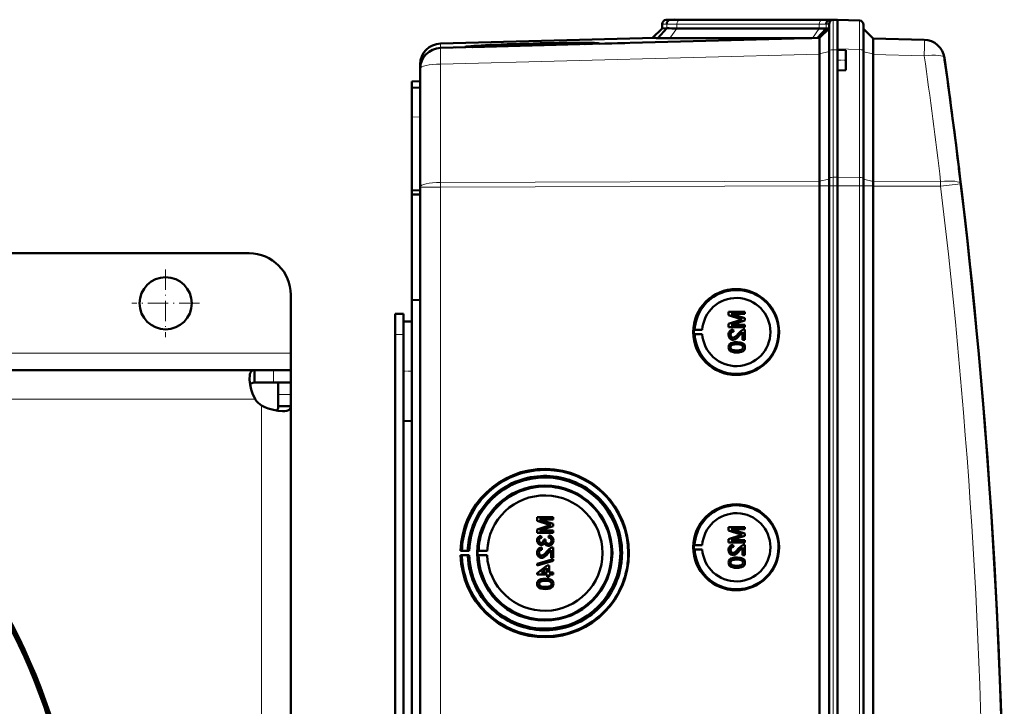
# Model space of a CAD drawing. Extents: x -1768 to 2122, y -1729 to 686.
# Tile 39 of 71: x 532 to 768, y -1194 to -1030. Entities that reach past the tile are written whole.
import ezdxf

# ---------------------------------------------------------------- set-up
doc = ezdxf.new("R2010")
doc.units = 0
doc.linetypes.add('DASHDOT', pattern=[18.5, 12, -3, 0.5, -3])

msp = doc.modelspace()

# ---------------------------------------------------------------- linework, layer by layer
at = {"color": 7, "lineweight": 18}
for p, q in [((686.65, -1030.7), (685.57, -1030.72)), ((687.53, -1029.7), (686.53, -1029.72)), ((686.65, -1030.7), (686.65, -1031.72)), ((723.22, -1030.72), (689.08, -1030.72)), ((689.08, -1030.72), (689.08, -1031.75)), ((689.76, -1029.72), (723.9, -1029.72)), ((723.22, -1030.72), (723.22, -1031.75)), ((725.57, -1030.72), (724.85, -1030.74)), ((724.85, -1030.74), (724.85, -1031.77)), ((726.53, -1029.72), (725.74, -1029.75)), ((726.53, -1036.86), (726.53, -1029.72)), ((726.65, -1029.72), (726.65, -1029.66)), ((689.08, -1031.75), (687.42, -1034.1)), ((723.22, -1031.75), (721.56, -1034.1)), ((632.43, -1036.43), (632.43, -1035.38)), ((632.43, -1040.3), (723.27, -1037.92)), ((723.26, -1037.84), (725.57, -1037.32)), ((727.57, -1036.86), (726.53, -1036.86)), ((726.53, -1036.86), (726.53, -1067.44)), ((732.85, -1036.84), (727.56, -1036.66)), ((732.85, -1067.47), (732.85, -1036.84)), ((736.1, -1037.86), (733.81, -1037.35)), ((748.38, -1038.36), (736.1, -1038.04)), ((632.43, -1068.67), (632.43, -1040.3)), ((627.57, -1052.93), (625.57, -1053)), ((723.27, -1068.4), (632.43, -1068.67)), ((632.43, -1069.79), (632.43, -1068.67)), ((723.27, -1068.41), (725.57, -1067.89)), ((726.53, -1067.44), (727.57, -1067.43)), ((726.53, -1069.51), (726.53, -1067.44)), ((732.85, -1067.47), (727.56, -1067.43)), ((732.85, -1069.51), (732.85, -1067.47)), ((736.1, -1068.43), (733.81, -1067.92)), ((736.1, -1068.41), (752.3, -1068.46)), ((632.43, -1069.79), (627.57, -1069.79)), ((632.43, -1069.79), (723.27, -1069.52)), ((632.43, -1417.28), (632.43, -1069.79)), ((723.27, -1069.51), (725.57, -1069.51)), ((725.57, -1069.51), (726.53, -1069.51)), ((726.53, -1069.51), (727.57, -1069.51)), ((726.53, -1069.51), (726.53, -1417.57)), ((732.85, -1069.51), (727.56, -1069.51)), ((732.85, -1069.51), (733.81, -1069.51)), ((732.85, -1417.57), (732.85, -1069.51)), ((736.1, -1069.51), (733.81, -1069.51)), ((752.3, -1069.58), (736.1, -1069.53)), ((621.57, -1105.14), (623.57, -1105.14)), ((596.57, -1109.64), (479.07, -1109.64)), ((592.45, -1113.64), (592.45, -1116.64)), ((588.03, -1120.64), (482.41, -1120.64)), ((596.57, -1119.5), (593.57, -1119.5)), ((589.57, -1243.64), (589.57, -1122.17))]:
    msp.add_line(p, q, dxfattribs=at)
at = {"color": 7, "lineweight": 50}
for p, q in [((685.57, -1030.72), (685.57, -1031.75)), ((687.57, -1029.69), (686.53, -1029.72)), ((688.47, -1029.66), (687.53, -1029.7)), ((687.57, -1029.69), (687.56, -1029.69)), ((688.47, -1029.66), (687.57, -1029.69)), ((688.47, -1029.66), (687.57, -1029.69)), ((690.49, -1029.69), (690.23, -1029.69)), ((724.63, -1029.69), (690.49, -1029.69)), ((724.63, -1029.69), (690.49, -1029.69)), ((724.64, -1029.69), (690.49, -1029.69)), ((725.57, -1037.09), (725.57, -1030.72)), ((726.68, -1029.71), (725.74, -1029.75)), ((726.53, -1029.72), (727.57, -1029.69)), ((727.56, -1029.69), (726.65, -1029.66)), ((727.56, -1029.69), (726.65, -1029.66)), ((727.56, -1029.69), (726.68, -1029.71)), ((727.56, -1036.66), (727.56, -1029.69)), ((727.56, -1029.69), (732.85, -1029.87)), ((733.81, -1037.07), (733.81, -1030.87)), ((685.57, -1031.75), (683.27, -1034.05)), ((686.65, -1031.72), (684.51, -1034.07)), ((686.65, -1031.72), (685.57, -1031.75)), ((723.22, -1031.75), (689.08, -1031.75)), ((724.85, -1031.77), (722.75, -1034.06)), ((723.26, -1034.05), (725.57, -1031.75)), ((725.57, -1031.75), (724.85, -1031.77)), ((736.1, -1034.16), (733.81, -1031.87)), ((683.88, -1034.03), (632.43, -1035.38)), ((723.27, -1034.05), (632.43, -1036.43)), ((668.73, -1035.48), (640.1, -1036.23)), ((668.85, -1035.42), (668.87, -1035.48)), ((670.44, -1035.43), (676.62, -1035.27)), ((687.42, -1034.1), (721.41, -1034.1)), ((736.1, -1034.16), (748.38, -1034.48)), ((636, -1036.34), (638.38, -1036.27)), ((639.98, -1036.17), (638.26, -1036.21)), ((638.27, -1036.24), (639.98, -1036.19)), ((639.98, -1036.19), (639.97, -1036.23)), ((723.26, -1037.84), (723.25, -1036.97)), ((723.26, -1037.84), (723.27, -1037.92)), ((723.27, -1068.4), (723.27, -1037.92)), ((725.57, -1067.66), (725.57, -1037.09)), ((727.56, -1036.86), (727.56, -1036.66)), ((727.56, -1036.86), (727.56, -1039.36)), ((729.56, -1036.93), (727.56, -1036.86)), ((727.57, -1036.86), (727.57, -1036.66)), ((729.56, -1036.93), (729.56, -1039.36)), ((733.81, -1067.69), (733.81, -1037.07)), ((736.1, -1038.04), (736.1, -1068.41)), ((627.57, -1040.38), (627.57, -1041.42)), ((727.56, -1039.36), (727.56, -1041.86)), ((729.56, -1039.36), (729.56, -1041.79)), ((627.57, -1041.43), (627.57, -1069.79)), ((729.56, -1041.79), (727.56, -1041.86)), ((727.56, -1067.43), (727.56, -1041.86)), ((727.57, -1067.43), (727.57, -1041.86)), ((625.57, -1044.51), (627.57, -1044.44)), ((625.57, -1046.01), (625.57, -1044.51)), ((627.57, -1045.94), (625.57, -1046.01)), ((625.57, -1046.01), (625.57, -1053)), ((625.57, -1053), (625.57, -1070.64)), ((756.58, -1064.38), (756.71, -1065.39)), ((725.57, -1069.51), (725.57, -1067.66)), ((727.56, -1069.51), (727.56, -1067.43)), ((727.57, -1069.51), (727.57, -1067.43)), ((733.81, -1069.51), (733.81, -1067.69)), ((625.57, -1070.64), (627.57, -1070.54)), ((625.57, -1071.58), (625.57, -1070.64)), ((627.57, -1417.28), (627.57, -1069.79)), ((723.27, -1069.51), (723.27, -1069.52)), ((723.27, -1417.56), (723.27, -1069.52)), ((725.57, -1069.51), (725.57, -1417.57)), ((727.56, -1084.5), (727.56, -1069.51)), ((727.57, -1069.51), (727.57, -1417.57)), ((733.81, -1417.57), (733.81, -1069.51)), ((736.1, -1069.53), (736.1, -1069.51)), ((736.1, -1417.54), (736.1, -1069.53)), ((625.57, -1071.58), (627.57, -1071.56)), ((625.57, -1071.58), (625.57, -1096.85)), ((727.56, -1084.5), (727.56, -1397.3)), ((586.57, -1085.64), (445.57, -1085.64)), ((596.57, -1109.64), (596.57, -1095.64)), ((625.57, -1096.85), (625.57, -1242.61)), ((625.57, -1096.85), (627.57, -1096.87)), ((621.57, -1100.14), (623.57, -1100.14)), ((621.57, -1105.14), (621.57, -1100.14)), ((623.57, -1105.14), (623.57, -1100.14)), ((623.57, -1102.04), (625.57, -1101.99)), ((623.57, -1102.04), (625.57, -1101.99)), ((705.34, -1099.66), (701.48, -1099.66)), ((701.48, -1100.48), (701.48, -1099.66)), ((701.48, -1100.48), (704.19, -1101.34)), ((704.14, -1101.7), (701.48, -1102.56)), ((702.08, -1100.21), (705.34, -1100.21)), ((705.34, -1101.23), (702.08, -1100.21)), ((705.34, -1101.23), (702.08, -1100.21)), ((702.08, -1102.82), (705.34, -1101.79)), ((702.08, -1102.82), (705.34, -1101.79)), ((705.34, -1099.66), (705.34, -1099.66)), ((705.34, -1099.66), (705.34, -1100.21)), ((705.34, -1099.66), (705.34, -1100.21)), ((705.34, -1100.21), (705.34, -1100.21)), ((705.34, -1101.23), (705.34, -1101.23)), ((705.34, -1101.23), (705.34, -1101.79)), ((705.34, -1101.23), (705.34, -1101.79)), ((705.34, -1101.79), (705.34, -1101.79)), ((623.57, -1102.04), (623.57, -1113.94)), ((693.14, -1104.03), (693.34, -1104)), ((693.14, -1104.03), (695.18, -1104.03)), ((693.34, -1104), (695.18, -1104.03)), ((701.48, -1103.37), (701.48, -1102.56)), ((701.48, -1103.37), (705.34, -1103.37)), ((705.34, -1102.82), (702.08, -1102.82)), ((702.57, -1103.96), (702.58, -1103.96)), ((702.62, -1104.45), (702.57, -1103.96)), ((702.63, -1104.45), (702.58, -1103.96)), ((705.34, -1102.82), (705.34, -1102.82)), ((705.34, -1102.82), (705.34, -1103.37)), ((705.34, -1102.82), (705.34, -1103.37)), ((705.34, -1103.37), (705.34, -1103.37)), ((705.34, -1103.91), (705.34, -1103.91)), ((705.34, -1103.91), (705.34, -1106.43)), ((705.34, -1103.91), (705.34, -1106.43)), ((621.57, -1235.14), (621.57, -1105.14)), ((623.57, -1107.53), (623.57, -1105.14)), ((693.14, -1105.03), (693.34, -1105.06)), ((693.14, -1105.03), (695.18, -1105.03)), ((693.34, -1105.06), (695.18, -1105.03)), ((701.93, -1105.18), (701.94, -1105.18)), ((702.55, -1106.38), (702.55, -1106.38)), ((702.62, -1104.45), (702.63, -1104.45)), ((704.13, -1105.31), (704.84, -1104.55)), ((704.13, -1105.31), (704.13, -1105.31)), ((704.84, -1106.43), (704.84, -1104.54)), ((704.84, -1106.43), (705.34, -1106.43)), ((705.34, -1106.43), (705.34, -1106.43)), ((701.93, -1108.2), (701.94, -1108.2)), ((702.19, -1107.69), (702.2, -1107.69)), ((703.44, -1106.97), (703.44, -1106.97)), ((705.01, -1107.35), (705.02, -1107.35)), ((705.38, -1108.21), (705.39, -1108.21)), ((596.57, -1113.64), (596.57, -1109.64)), ((703.44, -1109.44), (703.44, -1109.44)), ((587.89, -1113.64), (479.07, -1113.64)), ((587.89, -1113.64), (587.89, -1116.64)), ((592.45, -1113.64), (587.89, -1113.64)), ((596.57, -1113.64), (592.45, -1113.64)), ((596.57, -1113.64), (596.57, -1116.64)), ((623.57, -1113.94), (623.57, -1125.83)), ((592.45, -1116.64), (587.89, -1116.64)), ((596.57, -1116.64), (592.45, -1116.64)), ((593.57, -1119.5), (593.57, -1116.64)), ((596.57, -1116.64), (596.43, -1116.64)), ((596.57, -1119.5), (596.57, -1116.64)), ((593.57, -1122.31), (593.57, -1119.5)), ((596.57, -1122.31), (596.57, -1119.5)), ((623.57, -1366.73), (623.57, -1120.35)), ((596.57, -1122.31), (593.57, -1122.31)), ((596.57, -1235.07), (596.57, -1122.31)), ((623.57, -1125.83), (625.57, -1125.89)), ((659.44, -1148.95), (655.59, -1148.95)), ((655.59, -1149.77), (655.59, -1148.95)), ((659.44, -1148.95), (659.45, -1148.95)), ((659.44, -1148.95), (659.44, -1149.49)), ((659.45, -1148.95), (659.45, -1149.49)), ((655.59, -1149.77), (658.29, -1150.63)), ((658.25, -1150.99), (655.59, -1151.85)), ((659.44, -1150.52), (656.18, -1149.49)), ((656.18, -1149.49), (659.44, -1149.49)), ((656.18, -1152.11), (659.44, -1151.08)), ((659.45, -1150.52), (656.19, -1149.49)), ((656.19, -1152.11), (659.45, -1151.08)), ((659.44, -1149.49), (659.45, -1149.49)), ((659.44, -1150.52), (659.45, -1150.52)), ((659.44, -1150.52), (659.44, -1151.08)), ((659.44, -1151.08), (659.45, -1151.08)), ((659.45, -1150.52), (659.45, -1151.08)), ((705.34, -1151.27), (701.48, -1151.27)), ((701.48, -1152.09), (701.48, -1151.27)), ((705.34, -1151.27), (705.34, -1151.27)), ((705.34, -1151.27), (705.34, -1151.81)), ((705.34, -1151.27), (705.34, -1151.81)), ((655.59, -1152.66), (655.59, -1151.85)), ((655.59, -1152.66), (659.44, -1152.66)), ((659.44, -1152.11), (656.18, -1152.11)), ((656.58, -1153.35), (656.59, -1153.35)), ((656.63, -1153.84), (656.58, -1153.35)), ((656.64, -1153.84), (656.59, -1153.35)), ((656.63, -1153.84), (656.64, -1153.84)), ((658.41, -1153.3), (658.36, -1153.79)), ((658.41, -1153.3), (658.41, -1153.3)), ((659.44, -1152.11), (659.45, -1152.11)), ((659.44, -1152.11), (659.44, -1152.66)), ((659.44, -1152.66), (659.45, -1152.66)), ((659.45, -1152.11), (659.45, -1152.66)), ((701.48, -1152.09), (704.19, -1152.95)), ((704.14, -1153.31), (701.48, -1154.16)), ((702.08, -1151.81), (705.34, -1151.81)), ((705.34, -1152.83), (702.08, -1151.81)), ((705.34, -1152.83), (702.08, -1151.81)), ((702.08, -1154.43), (705.34, -1153.4)), ((702.08, -1154.43), (705.34, -1153.4)), ((705.34, -1151.81), (705.34, -1151.81)), ((705.34, -1152.83), (705.34, -1152.83)), ((705.34, -1152.83), (705.34, -1153.4)), ((705.34, -1152.83), (705.34, -1153.4)), ((705.34, -1153.4), (705.34, -1153.4)), ((656.04, -1154.49), (656.04, -1154.49)), ((656.57, -1155.57), (656.58, -1155.57)), ((656.68, -1156.21), (656.69, -1156.21)), ((656.73, -1156.71), (656.68, -1156.21)), ((656.74, -1156.71), (656.69, -1156.21)), ((657.62, -1154.23), (657.17, -1154.28)), ((657.17, -1154.28), (657.18, -1154.35)), ((657.56, -1154.55), (657.57, -1154.55)), ((657.62, -1154.23), (657.62, -1154.23)), ((658.28, -1155.77), (658.29, -1155.77)), ((659.44, -1156.16), (659.45, -1156.16)), ((659.44, -1156.16), (659.44, -1158.68)), ((659.45, -1156.16), (659.45, -1158.68)), ((659.49, -1154.5), (659.5, -1154.5)), ((693.14, -1155.63), (693.34, -1155.6)), ((693.14, -1155.63), (695.18, -1155.63)), ((693.34, -1155.6), (695.18, -1155.63)), ((701.48, -1154.97), (701.48, -1154.16)), ((701.48, -1154.97), (705.34, -1154.97)), ((705.34, -1154.43), (702.08, -1154.43)), ((702.57, -1155.57), (702.58, -1155.57)), ((702.62, -1156.06), (702.57, -1155.57)), ((702.63, -1156.06), (702.58, -1155.57)), ((702.62, -1156.06), (702.63, -1156.06)), ((704.13, -1156.92), (704.84, -1156.16)), ((704.84, -1158.04), (704.84, -1156.15)), ((705.34, -1154.43), (705.34, -1154.43)), ((705.34, -1154.43), (705.34, -1154.97)), ((705.34, -1154.43), (705.34, -1154.97)), ((705.34, -1154.97), (705.34, -1154.97)), ((705.34, -1155.52), (705.34, -1155.52)), ((705.34, -1155.52), (705.34, -1158.04)), ((705.34, -1155.52), (705.34, -1158.04)), ((637.26, -1157.02), (637.56, -1156.97)), ((639.32, -1157.02), (637.26, -1157.02)), ((637.56, -1158.07), (637.26, -1158.02)), ((637.26, -1158.02), (639.32, -1158.02)), ((637.56, -1156.97), (638.99, -1157)), ((638.99, -1158.04), (637.56, -1158.07)), ((638.99, -1157), (639.32, -1157.02)), ((639.32, -1158.02), (638.99, -1158.04)), ((641.56, -1156.99), (641.35, -1157.02)), ((641.35, -1157.02), (643.63, -1157.02)), ((641.56, -1158.05), (641.35, -1158.02)), ((641.35, -1158.02), (643.63, -1158.02)), ((643.63, -1157.02), (641.56, -1156.99)), ((643.63, -1158.02), (641.56, -1158.05)), ((656.04, -1157.44), (656.04, -1157.44)), ((656.66, -1158.63), (656.66, -1158.63)), ((656.73, -1156.71), (656.74, -1156.71)), ((658.24, -1157.56), (658.95, -1156.8)), ((658.24, -1157.56), (658.24, -1157.56)), ((658.95, -1158.68), (658.95, -1156.8)), ((693.14, -1156.63), (693.34, -1156.66)), ((693.14, -1156.63), (695.18, -1156.63)), ((693.34, -1156.66), (695.18, -1156.63)), ((701.93, -1156.79), (701.94, -1156.79)), ((702.55, -1157.99), (702.55, -1157.99)), ((703.44, -1158.58), (703.44, -1158.58)), ((704.13, -1156.92), (704.13, -1156.92)), ((704.84, -1158.04), (705.34, -1158.04)), ((705.34, -1158.04), (705.34, -1158.04)), ((659.44, -1158.98), (655.59, -1160.06)), ((655.59, -1160.47), (659.44, -1159.39)), ((655.59, -1160.47), (655.59, -1160.06)), ((655.59, -1160.47), (655.6, -1160.47)), ((655.6, -1160.47), (659.45, -1159.39)), ((658.01, -1160.51), (655.64, -1162.34)), ((658.51, -1160.51), (658.01, -1160.51)), ((658.51, -1160.51), (658.51, -1160.51)), ((658.51, -1160.51), (658.51, -1162.19)), ((658.51, -1160.51), (658.51, -1162.19)), ((658.95, -1158.68), (659.44, -1158.68)), ((659.44, -1158.68), (659.45, -1158.68)), ((659.44, -1158.98), (659.45, -1158.98)), ((659.44, -1158.98), (659.44, -1159.39)), ((659.44, -1159.39), (659.45, -1159.39)), ((659.45, -1158.98), (659.45, -1159.39)), ((701.93, -1159.81), (701.94, -1159.81)), ((702.19, -1159.3), (702.2, -1159.3)), ((705.01, -1158.95), (705.02, -1158.95)), ((705.38, -1159.81), (705.39, -1159.81)), ((655.64, -1162.68), (655.64, -1162.34)), ((655.64, -1162.68), (658.01, -1162.68)), ((656.62, -1162.19), (658.01, -1161.12)), ((658.01, -1162.19), (656.62, -1162.19)), ((656.63, -1162.19), (658.02, -1161.12)), ((658.01, -1162.19), (658.01, -1161.12)), ((658.01, -1163.18), (658.01, -1162.68)), ((658.01, -1163.18), (658.51, -1163.18)), ((659.44, -1162.19), (658.51, -1162.19)), ((658.51, -1162.68), (659.44, -1162.68)), ((658.51, -1162.68), (658.51, -1163.18)), ((658.51, -1162.68), (658.51, -1163.18)), ((658.51, -1163.18), (658.51, -1163.18)), ((659.44, -1162.19), (659.45, -1162.19)), ((659.44, -1162.19), (659.44, -1162.68)), ((659.44, -1162.68), (659.45, -1162.68)), ((659.45, -1162.19), (659.45, -1162.68)), ((703.44, -1161.05), (703.44, -1161.05)), ((656.04, -1164.9), (656.04, -1164.9)), ((656.3, -1164.39), (656.31, -1164.39)), ((657.54, -1163.67), (657.55, -1163.67)), ((659.12, -1164.04), (659.13, -1164.04)), ((659.49, -1164.9), (659.5, -1164.9)), ((657.54, -1166.14), (657.55, -1166.14))]:
    msp.add_line(p, q, dxfattribs=at)
at = {"color": 7, "linetype": 'DASHDOT', "lineweight": 18, "ltscale": 0.060013}
msp.add_line((729.76, -1039.36), (727.36, -1039.36), dxfattribs=at)
at = {"color": 7, "linetype": 'DASHDOT', "lineweight": 18, "ltscale": 0.40625}
for p, q in [((566.57, -1089.51), (566.57, -1105.76)), ((574.69, -1097.64), (558.44, -1097.64))]:
    msp.add_line(p, q, dxfattribs=at)
at = {"color": 7, "linetype": 'DASHDOT', "lineweight": 18, "ltscale": 0.060001}
for p, q in [((621.37, -1105.14), (623.77, -1105.14)), ((623.37, -1113.94), (625.77, -1113.94))]:
    msp.add_line(p, q, dxfattribs=at)
at = {"color": 7, "lineweight": 18}
for points in [[(732.85, -1029.87), (732.85, -1029.87), (732.85, -1029.89), (732.86, -1031.2), (732.85, -1036.84)], [(752.3, -1069.58), (755.75, -1069.16), (757.1, -1068.99), (757.13, -1068.99), (757.14, -1068.99)]]:
    msp.add_lwpolyline(points, dxfattribs=at)
at = {"color": 7, "lineweight": 50}
for points in [[(723.24, -1034.35), (723.26, -1034.07), (723.26, -1034.06), (723.26, -1034.05)], [(736.17, -1035.25), (736.14, -1034.37), (736.11, -1034.19), (736.11, -1034.17), (736.1, -1034.16)], [(702.57, -1103.96), (702.21, -1104.03), (701.89, -1104.21), (701.75, -1104.34), (701.57, -1104.66), (701.49, -1105.02), (701.48, -1105.19)], [(704.99, -1103.96), (704.73, -1104.08), (704.38, -1104.32), (703.89, -1104.85)], [(701.48, -1105.19), (701.52, -1105.55), (701.65, -1105.88), (701.82, -1106.09), (702.04, -1106.25), (702.38, -1106.37), (702.55, -1106.38)], [(701.93, -1105.18), (701.99, -1104.85), (702.11, -1104.66), (702.29, -1104.52), (702.51, -1104.46), (702.62, -1104.45)], [(702.55, -1105.89), (702.34, -1105.85), (702.16, -1105.74), (702.03, -1105.58), (701.95, -1105.39), (701.93, -1105.18)], [(701.94, -1105.18), (701.96, -1104.96), (702.02, -1104.79), (702.19, -1104.59), (702.44, -1104.47), (702.63, -1104.45)], [(702.56, -1105.89), (702.36, -1105.85), (702.21, -1105.77), (702.07, -1105.64), (701.99, -1105.49), (701.94, -1105.18)], [(703.89, -1104.85), (703.31, -1105.49), (703.18, -1105.61), (702.89, -1105.8), (702.55, -1105.89)], [(702.55, -1106.38), (702.74, -1106.36), (703.12, -1106.24), (703.45, -1106.02), (703.74, -1105.75), (704.13, -1105.31)], [(702.55, -1106.38), (702.84, -1106.34), (703.18, -1106.21), (703.44, -1106.03), (703.85, -1105.63), (704.13, -1105.31)], [(704.13, -1105.31), (704.53, -1104.83), (704.84, -1104.54)], [(703.44, -1106.97), (702.91, -1107), (702.4, -1107.09), (702.03, -1107.24), (701.92, -1107.31), (701.73, -1107.48), (701.58, -1107.71), (701.51, -1107.96), (701.48, -1108.21)], [(701.48, -1108.21), (701.51, -1108.47), (701.59, -1108.72), (701.73, -1108.94), (701.93, -1109.11), (702.09, -1109.2), (702.42, -1109.32), (702.93, -1109.42), (703.44, -1109.44)], [(701.93, -1108.2), (701.94, -1108.08), (702.03, -1107.86), (702.19, -1107.69)], [(703.43, -1108.95), (703.06, -1108.94), (702.75, -1108.91), (702.47, -1108.85), (702.33, -1108.8), (702.08, -1108.61), (701.94, -1108.35), (701.93, -1108.2)], [(701.94, -1108.2), (701.96, -1108.02), (702.11, -1107.77), (702.2, -1107.69)], [(703.44, -1108.95), (702.88, -1108.92), (702.51, -1108.86), (702.33, -1108.79), (702.17, -1108.69), (702.04, -1108.55), (701.94, -1108.29), (701.94, -1108.2)], [(702.19, -1107.69), (702.54, -1107.55), (702.91, -1107.49), (703.43, -1107.47)], [(702.2, -1107.69), (702.6, -1107.54), (702.93, -1107.49), (703.44, -1107.47)], [(703.43, -1107.47), (704.09, -1107.5), (704.36, -1107.55), (704.5, -1107.6), (704.77, -1107.78), (704.91, -1108.02), (704.94, -1108.21)], [(704.94, -1108.21), (704.91, -1108.39), (704.77, -1108.62), (704.52, -1108.81), (704.31, -1108.87), (703.99, -1108.92), (703.43, -1108.95)], [(705.01, -1107.35), (704.73, -1107.18), (704.25, -1107.04), (703.6, -1106.97), (703.44, -1106.97)], [(705.02, -1107.35), (704.59, -1107.13), (704.11, -1107.01), (703.44, -1106.97)], [(703.44, -1109.44), (703.96, -1109.42), (704.47, -1109.32), (704.72, -1109.23), (704.95, -1109.11), (705.14, -1108.93), (705.29, -1108.71), (705.36, -1108.45), (705.38, -1108.21)], [(703.44, -1109.44), (703.94, -1109.42), (704.12, -1109.4), (704.61, -1109.28), (704.96, -1109.1), (705.21, -1108.85), (705.36, -1108.51), (705.39, -1108.21)], [(705.38, -1108.21), (705.33, -1107.82), (705.21, -1107.56), (705.01, -1107.35)], [(705.39, -1108.21), (705.34, -1107.83), (705.16, -1107.48), (705.02, -1107.35)], [(586.69, -1115.6), (586.71, -1115.12), (586.77, -1114.7), (586.85, -1114.42), (586.95, -1114.19), (587.1, -1113.97), (587.28, -1113.8), (587.56, -1113.68), (587.89, -1113.64)], [(588.03, -1120.64), (587.75, -1120.07), (587.5, -1119.48), (587.1, -1118.28), (586.83, -1117.1), (586.7, -1116.01), (586.69, -1115.6)], [(586.83, -1117.11), (587.07, -1116.84), (587.43, -1116.69), (587.89, -1116.64)], [(594.61, -1123.52), (593.54, -1123.44), (592.38, -1123.22), (591.16, -1122.87), (590.35, -1122.55), (589.57, -1122.17)], [(593.57, -1122.31), (593.52, -1122.78), (593.36, -1123.13), (593.09, -1123.37)], [(596.57, -1122.31), (596.51, -1122.7), (596.33, -1123.01), (596.03, -1123.25), (595.61, -1123.41), (595.15, -1123.49), (594.61, -1123.52)], [(656.58, -1153.35), (656.26, -1153.44), (655.98, -1153.6), (655.76, -1153.85), (655.63, -1154.15), (655.59, -1154.47)], [(656.04, -1154.49), (656.06, -1154.3), (656.2, -1154.04), (656.36, -1153.93), (656.63, -1153.84)], [(656.04, -1154.49), (656.07, -1154.3), (656.14, -1154.13), (656.27, -1153.99), (656.42, -1153.9), (656.64, -1153.84)], [(658.36, -1153.79), (658.57, -1153.85), (658.77, -1153.95), (658.99, -1154.19), (659.05, -1154.51)], [(659.49, -1154.5), (659.45, -1154.14), (659.3, -1153.81), (659.06, -1153.55), (658.91, -1153.45), (658.58, -1153.32), (658.41, -1153.3)], [(659.5, -1154.5), (659.46, -1154.15), (659.37, -1153.92), (659.23, -1153.71), (658.96, -1153.47), (658.62, -1153.33), (658.41, -1153.3)], [(655.59, -1154.47), (655.63, -1154.8), (655.76, -1155.1), (655.97, -1155.35), (656.26, -1155.51), (656.57, -1155.57)], [(656.68, -1156.21), (656.32, -1156.29), (656, -1156.46), (655.86, -1156.59), (655.68, -1156.91), (655.6, -1157.27), (655.59, -1157.45)], [(656.59, -1155.08), (656.41, -1155.05), (656.25, -1154.96), (656.09, -1154.75), (656.04, -1154.49)], [(656.6, -1155.08), (656.42, -1155.05), (656.2, -1154.92), (656.08, -1154.7), (656.04, -1154.49)], [(656.57, -1155.57), (656.77, -1155.55), (656.95, -1155.48), (657.11, -1155.36), (657.29, -1155.13), (657.34, -1155.04)], [(656.58, -1155.57), (656.77, -1155.55), (656.96, -1155.48), (657.12, -1155.36), (657.25, -1155.22), (657.34, -1155.06)], [(657.18, -1154.35), (657.16, -1154.56), (657.03, -1154.85), (656.89, -1155), (656.79, -1155.04), (656.59, -1155.08)], [(657.34, -1155.04), (657.42, -1155.29), (657.58, -1155.5), (657.79, -1155.65), (658.03, -1155.74), (658.28, -1155.77)], [(658.28, -1155.27), (658.06, -1155.24), (657.85, -1155.14), (657.76, -1155.07), (657.63, -1154.88), (657.57, -1154.66), (657.56, -1154.55)], [(658.29, -1155.27), (658.06, -1155.24), (657.89, -1155.16), (657.69, -1154.97), (657.58, -1154.69), (657.57, -1154.55)], [(659.1, -1156.21), (658.84, -1156.33), (658.49, -1156.58), (658, -1157.1)], [(658.28, -1155.77), (658.48, -1155.75), (658.85, -1155.63), (659.16, -1155.39), (659.38, -1155.06), (659.48, -1154.68), (659.49, -1154.5)], [(659.05, -1154.51), (659.04, -1154.63), (658.97, -1154.87), (658.83, -1155.06), (658.63, -1155.2), (658.4, -1155.27), (658.28, -1155.27)], [(658.29, -1155.77), (658.68, -1155.71), (658.91, -1155.6), (659.12, -1155.44), (659.28, -1155.24), (659.45, -1154.88), (659.5, -1154.5)], [(702.57, -1155.57), (702.21, -1155.64), (701.89, -1155.82), (701.75, -1155.95), (701.57, -1156.27), (701.49, -1156.63), (701.48, -1156.8)], [(701.93, -1156.79), (701.99, -1156.46), (702.11, -1156.26), (702.29, -1156.13), (702.51, -1156.07), (702.62, -1156.06)], [(701.94, -1156.79), (701.96, -1156.57), (702.02, -1156.4), (702.19, -1156.19), (702.44, -1156.08), (702.63, -1156.06)], [(704.99, -1155.57), (704.73, -1155.68), (704.38, -1155.93), (703.89, -1156.46)], [(704.13, -1156.92), (704.53, -1156.43), (704.84, -1156.15)], [(655.59, -1157.45), (655.63, -1157.8), (655.76, -1158.13), (655.93, -1158.34), (656.15, -1158.51), (656.48, -1158.62), (656.66, -1158.63)], [(656.04, -1157.44), (656.1, -1157.1), (656.22, -1156.91), (656.4, -1156.77), (656.62, -1156.71), (656.73, -1156.71)], [(656.04, -1157.44), (656.07, -1157.21), (656.13, -1157.04), (656.3, -1156.84), (656.55, -1156.73), (656.74, -1156.71)], [(656.66, -1158.14), (656.45, -1158.1), (656.27, -1158), (656.14, -1157.84), (656.06, -1157.64), (656.04, -1157.44)], [(656.67, -1158.14), (656.46, -1158.1), (656.32, -1158.02), (656.18, -1157.89), (656.1, -1157.74), (656.04, -1157.44)], [(658, -1157.1), (657.42, -1157.74), (657.29, -1157.86), (657, -1158.06), (656.66, -1158.14)], [(656.66, -1158.63), (656.85, -1158.62), (657.23, -1158.49), (657.56, -1158.27), (657.84, -1158), (658.24, -1157.56)], [(656.66, -1158.63), (656.95, -1158.6), (657.29, -1158.46), (657.55, -1158.28), (657.96, -1157.88), (658.24, -1157.56)], [(658.24, -1157.56), (658.64, -1157.08), (658.95, -1156.8)], [(701.48, -1156.8), (701.52, -1157.16), (701.65, -1157.49), (701.82, -1157.7), (702.04, -1157.86), (702.38, -1157.97), (702.55, -1157.99)], [(703.44, -1158.58), (702.91, -1158.6), (702.4, -1158.7), (702.03, -1158.84), (701.92, -1158.91), (701.73, -1159.09), (701.58, -1159.31), (701.51, -1159.57), (701.48, -1159.81)], [(702.55, -1157.49), (702.34, -1157.46), (702.16, -1157.35), (702.03, -1157.19), (701.95, -1156.99), (701.93, -1156.79)], [(702.56, -1157.49), (702.36, -1157.46), (702.21, -1157.38), (702.07, -1157.25), (701.99, -1157.09), (701.94, -1156.79)], [(703.89, -1156.46), (703.31, -1157.1), (703.18, -1157.22), (702.89, -1157.41), (702.55, -1157.49)], [(702.55, -1157.99), (702.74, -1157.97), (703.12, -1157.84), (703.45, -1157.63), (703.74, -1157.36), (704.13, -1156.92)], [(702.55, -1157.99), (702.84, -1157.95), (703.18, -1157.81), (703.44, -1157.64), (703.85, -1157.24), (704.13, -1156.92)], [(705.01, -1158.95), (704.73, -1158.79), (704.25, -1158.65), (703.6, -1158.58), (703.44, -1158.58)], [(705.02, -1158.95), (704.59, -1158.73), (704.11, -1158.62), (703.44, -1158.58)], [(701.48, -1159.81), (701.51, -1160.07), (701.59, -1160.33), (701.73, -1160.55), (701.93, -1160.72), (702.09, -1160.81), (702.42, -1160.93), (702.93, -1161.03), (703.44, -1161.05)], [(701.93, -1159.81), (701.94, -1159.69), (702.03, -1159.47), (702.19, -1159.3)], [(703.43, -1160.55), (703.06, -1160.54), (702.75, -1160.51), (702.47, -1160.46), (702.33, -1160.41), (702.08, -1160.21), (701.94, -1159.95), (701.93, -1159.81)], [(701.94, -1159.81), (701.96, -1159.63), (702.11, -1159.37), (702.2, -1159.3)], [(703.44, -1160.55), (702.88, -1160.53), (702.51, -1160.46), (702.33, -1160.4), (702.17, -1160.3), (702.04, -1160.16), (701.94, -1159.9), (701.94, -1159.81)], [(702.19, -1159.3), (702.54, -1159.16), (702.91, -1159.1), (703.43, -1159.07)], [(702.2, -1159.3), (702.6, -1159.14), (702.93, -1159.09), (703.44, -1159.07)], [(703.43, -1159.07), (704.09, -1159.11), (704.36, -1159.16), (704.5, -1159.2), (704.77, -1159.39), (704.91, -1159.62), (704.94, -1159.81)], [(704.94, -1159.81), (704.91, -1160), (704.77, -1160.23), (704.52, -1160.41), (704.31, -1160.48), (703.99, -1160.53), (703.43, -1160.55)], [(703.44, -1161.05), (703.96, -1161.02), (704.47, -1160.93), (704.72, -1160.84), (704.95, -1160.71), (705.14, -1160.54), (705.29, -1160.31), (705.36, -1160.06), (705.38, -1159.81)], [(703.44, -1161.05), (703.94, -1161.03), (704.12, -1161.01), (704.61, -1160.89), (704.96, -1160.71), (705.21, -1160.46), (705.36, -1160.12), (705.39, -1159.81)], [(705.38, -1159.81), (705.33, -1159.43), (705.21, -1159.17), (705.01, -1158.95)], [(705.39, -1159.81), (705.34, -1159.43), (705.16, -1159.09), (705.02, -1158.95)], [(657.54, -1163.67), (657.02, -1163.69), (656.51, -1163.79), (656.14, -1163.94), (656.03, -1164), (655.83, -1164.18), (655.69, -1164.4), (655.61, -1164.66), (655.59, -1164.9)], [(655.59, -1164.9), (655.62, -1165.17), (655.7, -1165.42), (655.84, -1165.64), (656.04, -1165.81), (656.19, -1165.9), (656.52, -1166.02), (657.04, -1166.12), (657.54, -1166.14)], [(656.04, -1164.9), (656.05, -1164.78), (656.13, -1164.56), (656.3, -1164.39)], [(656.04, -1164.9), (656.07, -1164.72), (656.22, -1164.46), (656.31, -1164.39)], [(657.54, -1165.65), (657.17, -1165.64), (656.86, -1165.6), (656.58, -1165.55), (656.44, -1165.5), (656.18, -1165.3), (656.05, -1165.05), (656.04, -1164.9)], [(657.55, -1165.65), (656.99, -1165.62), (656.62, -1165.55), (656.44, -1165.49), (656.28, -1165.39), (656.15, -1165.25), (656.05, -1164.99), (656.04, -1164.9)], [(656.3, -1164.39), (656.64, -1164.25), (657.02, -1164.19), (657.54, -1164.16)], [(656.31, -1164.39), (656.71, -1164.24), (657.04, -1164.19), (657.55, -1164.16)], [(659.12, -1164.04), (658.84, -1163.88), (658.36, -1163.74), (657.71, -1163.67), (657.54, -1163.67)], [(657.54, -1164.16), (658.2, -1164.2), (658.47, -1164.25), (658.61, -1164.3), (658.87, -1164.48), (659.02, -1164.72), (659.05, -1164.9)], [(657.54, -1166.14), (658.07, -1166.11), (658.58, -1166.02), (658.83, -1165.93), (659.06, -1165.8), (659.25, -1165.63), (659.39, -1165.4), (659.47, -1165.15), (659.49, -1164.9)], [(659.05, -1164.9), (659.02, -1165.09), (658.88, -1165.32), (658.63, -1165.5), (658.42, -1165.57), (658.1, -1165.62), (657.54, -1165.65)], [(659.13, -1164.04), (658.7, -1163.82), (658.22, -1163.71), (657.55, -1163.67)], [(657.55, -1166.14), (658.05, -1166.12), (658.23, -1166.1), (658.72, -1165.98), (659.07, -1165.8), (659.32, -1165.55), (659.47, -1165.21), (659.5, -1164.9)], [(659.49, -1164.9), (659.44, -1164.52), (659.31, -1164.26), (659.12, -1164.04)], [(659.5, -1164.9), (659.45, -1164.52), (659.26, -1164.18), (659.13, -1164.04)]]:
    msp.add_lwpolyline(points, dxfattribs=at)
msp.add_circle((566.57, -1097.64), 6.25, dxfattribs=at)
for centre, radius, start, end in [((686.57, -1030.72), 1, 91.9999, 180.0004), ((690.18, -966.17), 63.52, 268.4613, 270.0941), ((690.25, -961.94), 67.74, 268.502, 270.2102), ((724.88, -962.12), 67.57, 269.7861, 271.4988), ((724.88, -962.12), 67.57, 269.7861, 271.4988), ((724.88, -1101.41), 71.72, 88.5636, 90.1948), ((726.57, -1030.72), 1, 92, 180), ((732.81, -1030.87), 1, 360, 88), ((688.78, -949.21), 82.54, 268.5194, 270.2071), ((723.42, -1088.5), 56.75, 88.5525, 90.1984), ((632.57, -1040.38), 5, 91.5, 180), ((685.12, -1014.91), 19.17, 266.2743, 268.1523), ((687.06, -934.18), 99.92, 268.5336, 270.2046), ((661.88, -1034.78), 74.28, 357.6228, 359.6372), ((748.25, -1039.48), 5, 8.0244, 88.5), ((632.57, -1041.43), 5, 91.5, 180), ((638.42, -1035.94), 0.335, 243.3389, 263.902), ((640.13, -1035.9), 0.328, 243.4974, 265.1676), ((-699.21, -1243.54), 1466.77, 351.97557, 8.02443), ((748.32, -1039.95), 5, 8.0056, 10.3842), ((-699.21, -1243.53), 1466.77, 7.01584, 8.00564), ((-699.21, -1243.53), 1466.77, 353.02402, 6.97598), ((586.57, -1095.64), 10, 0, 90), ((703.38, -1104.52), 10.06, 33.1491, 110.5769), ((703.39, -1104.53), 10.06, 110.5864, 176.9929), ((703.38, -1104.53), 10.07, 315.7681, 33.1576), ((712.76, -1128.45), 28.1, 106.5505, 107.8561), ((713.86, -1070.9), 31.94, 252.3749, 253.4362), ((705.31, -1104.88), 0.972, 88.2771, 108.7969), ((703.39, -1104.53), 10.07, 183.0092, 238.3346), ((703.38, -1104.53), 10.06, 238.3386, 315.7704), ((593.69, -1116.52), 7, 216.0817, 233.9139), ((657.5, -1157.51), 19.93, 83.6185, 122.6519), ((657.46, -1157.51), 18.48, 83.5893, 122.618), ((657.46, -1157.51), 18.48, 44.5714, 83.5933), ((657.49, -1157.52), 19.94, 359.9906, 83.6076), ((657.5, -1157.52), 19.94, 122.653, 161.6719), ((657.47, -1157.52), 18.49, 122.6157, 161.6232), ((657.5, -1157.51), 15.94, 83.4589, 122.4168), ((657.5, -1157.51), 15.94, 44.5027, 83.4565), ((657.51, -1157.52), 15.95, 122.4177, 161.3612), ((657.44, -1157.52), 13.82, 359.9781, 177.949), ((396.57, -1243.65), 150, 319.7455, 40.2433), ((657.49, -1157.52), 15.95, 359.9981, 44.5023), ((657.46, -1157.52), 18.49, 359.9981, 44.574), ((703.39, -1156.13), 10.06, 110.5864, 176.9929), ((703.38, -1156.13), 10.06, 33.1491, 110.5769), ((396.56, -1243.64), 149.8, 320.0534, 39.9467), ((396.56, -1243.64), 149.27, 320.8074, 39.1926), ((666.87, -1177.74), 28.1, 106.5505, 107.8561), ((667.96, -1120.19), 31.94, 252.3749, 253.4362), ((703.38, -1156.13), 10.07, 315.7681, 33.1576), ((712.76, -1180.06), 28.1, 106.5505, 107.8561), ((713.86, -1122.51), 31.94, 252.3749, 253.4362), ((658.8, -1154.59), 1.24, 162.9877, 177.9725), ((658.81, -1154.59), 1.24, 162.9669, 178.0009), ((659.41, -1157.13), 0.972, 88.2771, 108.7969), ((705.31, -1156.49), 0.972, 88.2771, 108.7969), ((657.5, -1157.52), 15.95, 271.0173, 0.0108), ((703.39, -1156.13), 10.07, 183.0092, 238.3346), ((657.5, -1157.52), 19.95, 192.7797, 231.7964), ((657.47, -1157.52), 18.49, 192.8311, 231.8357), ((657.51, -1157.52), 15.95, 193.1074, 232.0485), ((657.46, -1157.52), 18.49, 309.8795, 348.884), ((657.49, -1157.52), 19.95, 309.8644, 348.8795), ((703.38, -1156.14), 10.06, 238.3386, 315.7704), ((657.5, -1157.53), 15.94, 232.049, 271.0053), ((657.46, -1157.53), 18.48, 231.8365, 270.8576), ((657.47, -1157.53), 18.48, 270.8553, 309.8839), ((657.49, -1157.53), 19.93, 231.7971, 309.8614)]:
    msp.add_arc(centre, radius, start, end, dxfattribs=at)
at = {"color": 7, "lineweight": 18}
for centre, radius, start, end in [((688.78, -948.63), 82.1, 268.5132, 270.2082), ((689.49, -954.77), 74.96, 268.5051, 270.2097), ((723.42, -1088), 57.28, 88.5619, 90.1954), ((724.12, -1094.23), 64.5, 88.5669, 90.1937), ((-699.09, -1242.42), 1461.79, 6.83463, 8.02442), ((753.24, -1039.26), 0.0281, 9.1589, 40.9326), ((756.55, -1064.38), 0.0282, 8.141, 39.6807), ((-699.12, -1243.54), 1461.81, 353.16554, 6.83446)]:
    msp.add_arc(centre, radius, start, end, dxfattribs=at)
at = {"color": 7, "lineweight": 50}
for centre, major_axis, ratio, start_param, end_param in [((687.56, -1030.7), (0, -1), 0.910082, 3.176493, 4.712384), ((725.77, -1030.74), (0, -1), 0.910127, 3.176499, 4.71238), ((654.41, -1035.8), (16.15, 0.42), 0.026181, 6.281429, 9.394847), ((654.41, -1035.8), (-14.44, -0.38), 0.026181, 3.1486, 6.243308), ((654.41, -1035.8), (12.78, 0.33), 0.026181, 6.281429, 9.426077), ((659.13, -1035.69), (8.06, 0.22), 0.032897, 6.087443, 6.280959), ((654.41, -1035.8), (-14.44, -0.38), 0.026181, 3.010332, 3.146042), ((654.41, -1035.84), (14.45, 0.38), 0.008724, 6.146463, 6.147289), ((660.27, -1035.66), (10.3, 0.28), 0.032776, 6.129049, 6.280931), ((723.4, -1039.05), (-0.13, 5), 0.020818, 0.34555, 0.998848), ((654.41, -1035.8), (12.78, 0.33), 0.026181, 3.143896, 3.296959), ((654.41, -1035.84), (-12.77, -0.33), 0.008724, 0.154064, 0.155234), ((723.4, -1039.05), (-0.13, 5), 0.020818, 0.998848, 1.141997), ((735.97, -1039.16), (-0.13, -5), 0.020818, 1.798234, 1.833823), ((723.4, -1069.52), (0.01, -5), 0.026177, 4.485496, 4.709745), ((735.97, -1069.53), (0.01, 5), 0.026177, 4.717563, 4.939282), ((703.31, -1104.53), (0, 10.3), 0.999657, 4.712389, 10.995574), ((703.33, -1104.53), (0, 8.17), 0.999657, 1.632048, 7.79273), ((703.34, -1104.53), (0, -10.21), 0.999657, 4.663407, 4.761371), ((657.43, -1157.52), (0, 20.18), 0.999657, 1.595577, 7.829201), ((657.43, -1157.52), (0, 18.12), 0.999657, 1.598396, 7.826382), ((657.43, -1157.52), (0, 16.2), 0.999657, 4.712389, 10.995574), ((703.31, -1156.13), (0, 10.3), 0.999657, 4.712389, 10.995574), ((703.33, -1156.13), (0, 8.17), 0.999657, 1.632048, 7.79273), ((657.5, -1157.52), (0, -19.95), 0.999657, 4.392372, 4.684978), ((657.45, -1157.52), (0, -18.48), 0.999657, 4.391338, 4.684024), ((657.5, -1157.52), (0, -15.95), 0.999657, 4.386952, 4.678989), ((703.34, -1156.13), (0, -10.21), 0.999657, 4.663407, 4.761371), ((657.5, -1157.52), (0, -19.95), 0.999657, 4.739799, 4.935539), ((657.45, -1157.52), (0, -18.48), 0.999657, 4.740754, 4.936562), ((657.45, -1157.52), (0, -16.12), 0.999657, 4.681358, 4.74342), ((657.5, -1157.52), (0, -15.95), 0.999657, 4.745789, 4.941259), ((657.44, -1157.52), (0, -13.83), 0.999657, 4.748556, 7.853982), ((657.45, -1157.52), (0, -18.5), 0.999657, 1.376785, 1.570796), ((657.5, -1157.52), (0, -19.94), 0.999657, 1.376603, 1.570796)]:
    msp.add_ellipse(centre, major_axis=major_axis, ratio=ratio, start_param=start_param, end_param=end_param, dxfattribs=at)
at = {"color": 7, "lineweight": 18}
for centre, major_axis, ratio, start_param, end_param in [((689.79, -1030.72), (0, -1), 0.707107, 3.176499, 4.712389), ((723.93, -1030.72), (0, -1), 0.707107, 3.176499, 4.712389), ((748.25, -1039.48), (0.13, 5), 0.020818, 4.939827, 6.283185), ((632.57, -1041.43), (0.13, -5), 0.020818, 3.141593, 4.484951), ((726.57, -1037.09), (-1, 0), 0.224951, 4.747296, 6.283185), ((732.81, -1037.07), (-1, 0), 0.224951, 3.141593, 4.677482), ((748.25, -1039.48), (4.95, 0.7), 0.219379, 0, 1.513453), ((632.57, -1041.43), (5, 0), 0.224951, 1.596976, 3.141593), ((632.57, -1069.79), (5, 0), 0.224951, 1.596976, 3.141593), ((726.57, -1067.66), (-1, 0), 0.224951, 4.747296, 6.283185), ((732.81, -1067.69), (-1, 0), 0.224951, 3.141593, 4.677482), ((752.17, -1069.58), (4.96, 0.59), 0.220468, 0, 1.51802), ((752.17, -1069.58), (0.01, 5), 0.026177, 4.712467, 4.939282)]:
    msp.add_ellipse(centre, major_axis=major_axis, ratio=ratio, start_param=start_param, end_param=end_param, dxfattribs=at)

doc.saveas('drawing.dxf')
